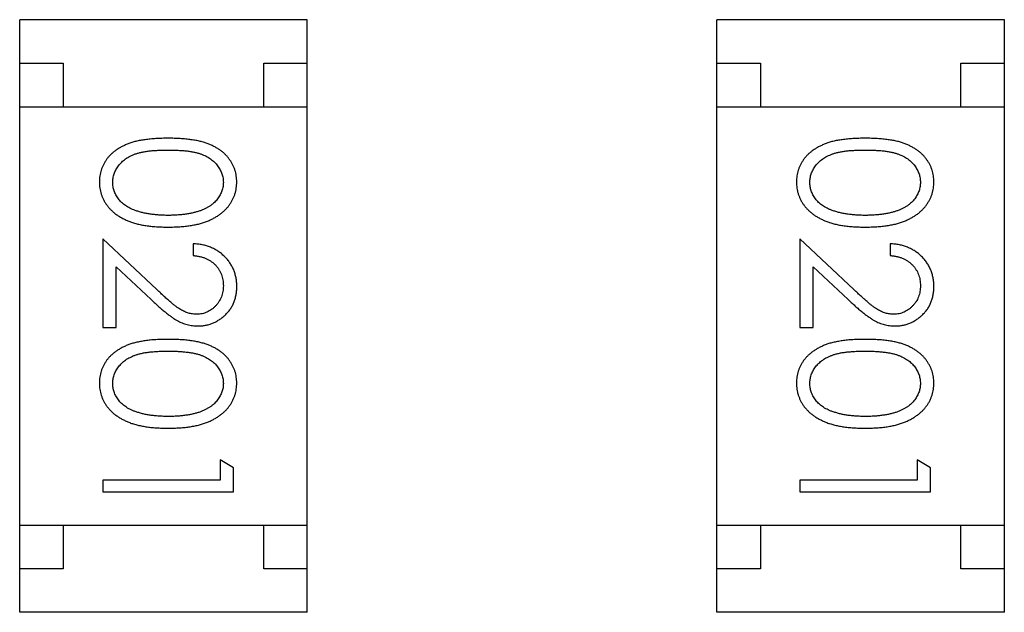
# Model space of a CAD drawing. Header units: millimetres. Extents: x 344 to 479, y 172 to 285.
# Tile 11 of 22: x 392.439 to 393.569, y 233.299 to 233.979. Entities that reach past the tile are written whole.
import ezdxf

# ---------------------------------------------------------------- set-up
doc = ezdxf.new("R2010")
doc.units = ezdxf.units.MM
doc.header["$LTSCALE"] = 30.734
doc.layers.get('0').update_dxf_attribs({"linetype": 'CONTINUOUS'})

msp = doc.modelspace()

# ---------------------------------------------------------------- linework, layer by layer
at = {"color": 7, "linetype": 'Continuous'}
for p, q in [((392.7688, 233.9793), (392.4388, 233.9793)), ((392.4388, 233.2993), (392.4388, 233.9793)), ((392.7688, 233.2993), (392.7688, 233.9793)), ((393.5688, 233.9793), (393.2388, 233.9793)), ((393.2388, 233.2993), (393.2388, 233.9793)), ((393.5688, 233.2993), (393.5688, 233.9793)), ((392.4388, 233.9293), (392.4888, 233.9293)), ((392.4888, 233.9293), (392.4888, 233.8793)), ((392.7188, 233.9293), (392.7688, 233.9293)), ((392.7188, 233.8793), (392.7188, 233.9293)), ((393.2388, 233.9293), (393.2888, 233.9293)), ((393.2888, 233.9293), (393.2888, 233.8793)), ((393.5188, 233.9293), (393.5688, 233.9293)), ((393.5188, 233.8793), (393.5188, 233.9293)), ((392.4388, 233.8793), (392.7688, 233.8793)), ((393.2388, 233.8793), (393.5688, 233.8793)), ((392.5961, 233.6697), (392.5341, 233.7279)), ((392.5341, 233.7279), (392.5341, 233.626)), ((393.3961, 233.6697), (393.334, 233.7279)), ((393.334, 233.7279), (393.334, 233.626)), ((392.6379, 233.7221), (392.6379, 233.7087)), ((393.4379, 233.7221), (393.4379, 233.7087)), ((392.5494, 233.6958), (392.5895, 233.6582)), ((392.5494, 233.626), (392.5494, 233.6958)), ((393.3494, 233.6958), (393.3895, 233.6582)), ((393.3494, 233.626), (393.3494, 233.6958)), ((392.5341, 233.626), (392.5494, 233.626)), ((393.334, 233.626), (393.3494, 233.626)), ((392.6841, 233.4652), (392.6687, 233.4741)), ((392.6687, 233.4741), (392.6687, 233.451)), ((393.484, 233.4652), (393.4687, 233.4741)), ((393.4687, 233.4741), (393.4687, 233.451)), ((392.6841, 233.4375), (392.6841, 233.4652)), ((393.484, 233.4375), (393.484, 233.4652)), ((392.6687, 233.451), (392.5341, 233.451)), ((392.5341, 233.451), (392.5341, 233.4375)), ((393.4687, 233.451), (393.334, 233.451)), ((393.334, 233.451), (393.334, 233.4375)), ((392.5341, 233.4375), (392.6841, 233.4375)), ((393.334, 233.4375), (393.484, 233.4375)), ((392.4388, 233.3993), (392.7688, 233.3993)), ((392.4888, 233.3993), (392.4888, 233.3493)), ((392.7188, 233.3493), (392.7188, 233.3993)), ((393.2388, 233.3993), (393.5688, 233.3993)), ((393.2888, 233.3993), (393.2888, 233.3493)), ((393.5188, 233.3493), (393.5188, 233.3993)), ((392.4888, 233.3493), (392.4388, 233.3493)), ((392.7688, 233.3493), (392.7188, 233.3493)), ((393.2888, 233.3493), (393.2388, 233.3493)), ((393.5688, 233.3493), (393.5188, 233.3493)), ((392.7688, 233.2993), (392.4388, 233.2993)), ((393.5688, 233.2993), (393.2388, 233.2993))]:
    msp.add_line(p, q, dxfattribs=at)
for points, knots in [([(392.609, 233.8433), (392.6066, 233.8433), (392.602, 233.8432), (392.5952, 233.8429), (392.5888, 233.8424), (392.5829, 233.8417), (392.5774, 233.8408), (392.5722, 233.8398), (392.5675, 233.8384), (392.5632, 233.8369), (392.5592, 233.8352), (392.5554, 233.8334), (392.552, 233.8314), (392.5488, 233.8292), (392.5458, 233.8269), (392.5431, 233.8244), (392.5406, 233.8217), (392.5384, 233.819), (392.5365, 233.816), (392.5348, 233.813), (392.5334, 233.8099), (392.5322, 233.8067), (392.5313, 233.8035), (392.5307, 233.8001), (392.5303, 233.7966), (392.5302, 233.7943), (392.5302, 233.7931)], [0, 0, 0, 0, 0.068113, 0.132564, 0.193427, 0.250218, 0.303569, 0.353576, 0.400235, 0.443586, 0.484619, 0.524292, 0.56238, 0.599049, 0.63494, 0.669782, 0.704009, 0.737842, 0.771098, 0.803896, 0.836415, 0.868639, 0.900715, 0.933378, 0.966213, 1, 1, 1, 1]), ([(392.6879, 233.7931), (392.6879, 233.7943), (392.6878, 233.7966), (392.6874, 233.8001), (392.6868, 233.8035), (392.6858, 233.8068), (392.6847, 233.81), (392.6832, 233.8131), (392.6815, 233.8161), (392.6795, 233.8191), (392.6773, 233.8219), (392.6749, 233.8246), (392.6722, 233.827), (392.6692, 233.8293), (392.666, 233.8315), (392.6626, 233.8335), (392.6588, 233.8353), (392.6549, 233.837), (392.6506, 233.8385), (392.6459, 233.8398), (392.6408, 233.8409), (392.6352, 233.8417), (392.6293, 233.8424), (392.6229, 233.8429), (392.6161, 233.8432), (392.6114, 233.8433), (392.609, 233.8433)], [0, 0, 0, 0, 0.033742, 0.066533, 0.099153, 0.13154, 0.164087, 0.196563, 0.229707, 0.263315, 0.297504, 0.331686, 0.366482, 0.4021, 0.438958, 0.476748, 0.515985, 0.556589, 0.599519, 0.645765, 0.695487, 0.748721, 0.805687, 0.866754, 0.931405, 1, 1, 1, 1]), ([(393.409, 233.8433), (393.4066, 233.8433), (393.402, 233.8432), (393.3952, 233.8429), (393.3888, 233.8424), (393.3829, 233.8417), (393.3774, 233.8408), (393.3722, 233.8398), (393.3675, 233.8384), (393.3632, 233.8369), (393.3592, 233.8352), (393.3554, 233.8334), (393.352, 233.8314), (393.3488, 233.8292), (393.3458, 233.8269), (393.3431, 233.8244), (393.3406, 233.8217), (393.3384, 233.819), (393.3365, 233.816), (393.3348, 233.813), (393.3334, 233.8099), (393.3322, 233.8067), (393.3313, 233.8035), (393.3307, 233.8001), (393.3303, 233.7966), (393.3302, 233.7943), (393.3302, 233.7931)], [0, 0, 0, 0, 0.068113, 0.132564, 0.193427, 0.250218, 0.303569, 0.353576, 0.400235, 0.443586, 0.484619, 0.524292, 0.56238, 0.599049, 0.63494, 0.669782, 0.704009, 0.737842, 0.771098, 0.803896, 0.836415, 0.868639, 0.900715, 0.933378, 0.966213, 1, 1, 1, 1]), ([(393.4879, 233.7931), (393.4879, 233.7943), (393.4878, 233.7966), (393.4874, 233.8001), (393.4868, 233.8035), (393.4858, 233.8068), (393.4847, 233.81), (393.4832, 233.8131), (393.4815, 233.8161), (393.4795, 233.8191), (393.4773, 233.8219), (393.4749, 233.8246), (393.4721, 233.827), (393.4692, 233.8293), (393.466, 233.8315), (393.4625, 233.8335), (393.4588, 233.8353), (393.4549, 233.837), (393.4506, 233.8385), (393.4459, 233.8398), (393.4408, 233.8409), (393.4352, 233.8417), (393.4292, 233.8424), (393.4229, 233.8429), (393.4161, 233.8432), (393.4114, 233.8433), (393.409, 233.8433)], [0, 0, 0, 0, 0.033742, 0.066533, 0.099153, 0.13154, 0.164087, 0.196563, 0.229707, 0.263315, 0.297504, 0.331686, 0.366482, 0.4021, 0.438958, 0.476748, 0.515985, 0.556589, 0.599519, 0.645765, 0.695487, 0.748721, 0.805687, 0.866754, 0.931405, 1, 1, 1, 1]), ([(392.5456, 233.7927), (392.5457, 233.7943), (392.5458, 233.7976), (392.5471, 233.8025), (392.5492, 233.8073), (392.5516, 233.811), (392.5539, 233.8139), (392.5558, 233.8159), (392.558, 233.8178), (392.5603, 233.8196), (392.5628, 233.8212), (392.5655, 233.8227), (392.5684, 233.824), (392.5715, 233.8253), (392.5749, 233.8264), (392.5787, 233.8273), (392.5828, 233.8281), (392.5873, 233.8287), (392.5922, 233.8292), (392.5975, 233.8295), (392.6032, 233.8298), (392.6071, 233.8298), (392.6091, 233.8298)], [0, 0, 0, 0, 0.060034, 0.120278, 0.182348, 0.247919, 0.281641, 0.315701, 0.350322, 0.385703, 0.421819, 0.459196, 0.497866, 0.538301, 0.58121, 0.628183, 0.679403, 0.734699, 0.794074, 0.858416, 0.927049, 1, 1, 1, 1]), ([(392.6091, 233.8298), (392.6111, 233.8298), (392.615, 233.8298), (392.6206, 233.8295), (392.6259, 233.8292), (392.6308, 233.8287), (392.6353, 233.8281), (392.6395, 233.8273), (392.6432, 233.8264), (392.6467, 233.8253), (392.6498, 233.824), (392.6527, 233.8227), (392.6554, 233.8212), (392.6579, 233.8195), (392.6602, 233.8178), (392.6623, 233.8159), (392.6643, 233.8139), (392.6665, 233.811), (392.6689, 233.8073), (392.671, 233.8026), (392.6723, 233.7977), (392.6724, 233.7943), (392.6725, 233.7927)], [0, 0, 0, 0, 0.073302, 0.142286, 0.206253, 0.266017, 0.321612, 0.372532, 0.419497, 0.462398, 0.502825, 0.541489, 0.579034, 0.615143, 0.650298, 0.684912, 0.718701, 0.752189, 0.817245, 0.879117, 0.939613, 1, 1, 1, 1]), ([(393.3456, 233.7927), (393.3457, 233.7943), (393.3458, 233.7976), (393.3471, 233.8025), (393.3492, 233.8073), (393.3516, 233.811), (393.3539, 233.8139), (393.3558, 233.8159), (393.358, 233.8178), (393.3603, 233.8196), (393.3628, 233.8212), (393.3655, 233.8227), (393.3684, 233.824), (393.3715, 233.8253), (393.3749, 233.8264), (393.3787, 233.8273), (393.3828, 233.8281), (393.3873, 233.8287), (393.3922, 233.8292), (393.3975, 233.8295), (393.4032, 233.8298), (393.407, 233.8298), (393.409, 233.8298)], [0, 0, 0, 0, 0.060034, 0.120278, 0.182348, 0.247919, 0.281641, 0.315701, 0.350322, 0.385703, 0.421819, 0.459196, 0.497866, 0.538301, 0.58121, 0.628183, 0.679403, 0.734699, 0.794074, 0.858416, 0.927049, 1, 1, 1, 1]), ([(393.409, 233.8298), (393.4111, 233.8298), (393.415, 233.8298), (393.4206, 233.8295), (393.4259, 233.8292), (393.4308, 233.8287), (393.4353, 233.8281), (393.4395, 233.8273), (393.4432, 233.8264), (393.4466, 233.8253), (393.4498, 233.824), (393.4527, 233.8227), (393.4554, 233.8212), (393.4579, 233.8195), (393.4602, 233.8178), (393.4623, 233.8159), (393.4643, 233.8139), (393.4665, 233.811), (393.4689, 233.8073), (393.471, 233.8026), (393.4722, 233.7977), (393.4724, 233.7943), (393.4725, 233.7927)], [0, 0, 0, 0, 0.073302, 0.142286, 0.206253, 0.266017, 0.321612, 0.372532, 0.419497, 0.462398, 0.502825, 0.541489, 0.579034, 0.615143, 0.650298, 0.684912, 0.718701, 0.752189, 0.817245, 0.879117, 0.939613, 1, 1, 1, 1]), ([(392.5302, 233.7931), (392.5302, 233.7919), (392.5303, 233.7896), (392.5307, 233.7861), (392.5314, 233.7826), (392.5323, 233.7793), (392.5335, 233.776), (392.5349, 233.7728), (392.5367, 233.7697), (392.5387, 233.7667), (392.5409, 233.7638), (392.5435, 233.7611), (392.5462, 233.7585), (392.5493, 233.7561), (392.5526, 233.7538), (392.5562, 233.7518), (392.56, 233.7498), (392.564, 233.7481), (392.5684, 233.7464), (392.5732, 233.7451), (392.5783, 233.7439), (392.5837, 233.743), (392.5895, 233.7423), (392.5957, 233.7417), (392.6022, 233.7414), (392.6067, 233.7414), (392.609, 233.7414)], [0, 0, 0, 0, 0.033824, 0.067298, 0.10028, 0.133019, 0.165736, 0.198792, 0.232372, 0.266409, 0.301016, 0.336196, 0.371972, 0.408574, 0.446394, 0.485225, 0.525372, 0.567224, 0.611081, 0.65775, 0.70702, 0.759235, 0.814484, 0.873227, 0.934937, 1, 1, 1, 1]), ([(392.5713, 233.7605), (392.5703, 233.7609), (392.5683, 233.7616), (392.5653, 233.763), (392.5626, 233.7644), (392.5601, 233.766), (392.5578, 233.7678), (392.5556, 233.7696), (392.5537, 233.7717), (392.5515, 233.7745), (392.5491, 233.7781), (392.5471, 233.7829), (392.5458, 233.7877), (392.5457, 233.791), (392.5456, 233.7927)], [0, 0, 0, 0, 0.075949, 0.148549, 0.218996, 0.286119, 0.351826, 0.416074, 0.478265, 0.540325, 0.660405, 0.774606, 0.887187, 1, 1, 1, 1]), ([(392.609, 233.7414), (392.6113, 233.7414), (392.6158, 233.7414), (392.6224, 233.7417), (392.6286, 233.7423), (392.6344, 233.743), (392.6399, 233.744), (392.645, 233.7451), (392.6498, 233.7466), (392.6542, 233.7481), (392.6583, 233.75), (392.6621, 233.7519), (392.6657, 233.754), (392.669, 233.7562), (392.672, 233.7586), (392.6748, 233.7612), (392.6773, 233.7639), (392.6795, 233.7668), (392.6815, 233.7698), (392.6832, 233.7729), (392.6847, 233.776), (392.6858, 233.7793), (392.6868, 233.7826), (392.6874, 233.7861), (392.6878, 233.7896), (392.6879, 233.7919), (392.6879, 233.7931)], [0, 0, 0, 0, 0.065278, 0.127205, 0.186168, 0.241675, 0.294115, 0.343609, 0.390387, 0.434463, 0.476646, 0.517002, 0.555936, 0.593716, 0.630057, 0.665601, 0.700745, 0.734917, 0.768681, 0.802087, 0.834849, 0.867433, 0.900138, 0.932806, 0.966212, 1, 1, 1, 1]), ([(392.6725, 233.7927), (392.6724, 233.791), (392.6723, 233.7878), (392.671, 233.7829), (392.6689, 233.7782), (392.6665, 233.7745), (392.6642, 233.7716), (392.6622, 233.7696), (392.66, 233.7676), (392.6575, 233.7658), (392.6548, 233.7641), (392.6519, 233.7626), (392.6487, 233.7611), (392.6453, 233.7598), (392.6416, 233.7587), (392.6377, 233.7576), (392.6335, 233.7568), (392.6291, 233.756), (392.6245, 233.7555), (392.6195, 233.7551), (392.6144, 233.7549), (392.6109, 233.7548), (392.6091, 233.7548)], [0, 0, 0, 0, 0.059689, 0.119507, 0.181075, 0.246162, 0.279894, 0.314468, 0.350403, 0.387474, 0.426147, 0.466624, 0.508745, 0.553328, 0.600058, 0.649177, 0.700552, 0.754894, 0.811825, 0.871514, 0.934319, 1, 1, 1, 1]), ([(393.3302, 233.7931), (393.3302, 233.7919), (393.3302, 233.7896), (393.3307, 233.7861), (393.3313, 233.7826), (393.3323, 233.7793), (393.3335, 233.776), (393.3349, 233.7728), (393.3367, 233.7697), (393.3387, 233.7667), (393.3409, 233.7638), (393.3435, 233.7611), (393.3462, 233.7585), (393.3493, 233.7561), (393.3526, 233.7538), (393.3562, 233.7518), (393.36, 233.7498), (393.364, 233.7481), (393.3684, 233.7464), (393.3732, 233.7451), (393.3782, 233.7439), (393.3837, 233.743), (393.3895, 233.7423), (393.3957, 233.7417), (393.4022, 233.7414), (393.4067, 233.7414), (393.409, 233.7414)], [0, 0, 0, 0, 0.033824, 0.067298, 0.10028, 0.133019, 0.165736, 0.198792, 0.232372, 0.266409, 0.301016, 0.336196, 0.371972, 0.408574, 0.446394, 0.485225, 0.525372, 0.567224, 0.611081, 0.65775, 0.70702, 0.759235, 0.814484, 0.873227, 0.934937, 1, 1, 1, 1]), ([(393.3713, 233.7605), (393.3703, 233.7609), (393.3682, 233.7616), (393.3653, 233.763), (393.3626, 233.7644), (393.3601, 233.766), (393.3577, 233.7678), (393.3556, 233.7696), (393.3537, 233.7717), (393.3515, 233.7745), (393.3491, 233.7781), (393.3471, 233.7829), (393.3458, 233.7877), (393.3456, 233.791), (393.3456, 233.7927)], [0, 0, 0, 0, 0.075949, 0.148549, 0.218996, 0.286119, 0.351826, 0.416074, 0.478265, 0.540325, 0.660405, 0.774606, 0.887187, 1, 1, 1, 1]), ([(393.409, 233.7414), (393.4113, 233.7414), (393.4158, 233.7414), (393.4223, 233.7417), (393.4285, 233.7423), (393.4344, 233.743), (393.4399, 233.744), (393.445, 233.7451), (393.4497, 233.7466), (393.4542, 233.7481), (393.4582, 233.75), (393.4621, 233.7519), (393.4656, 233.754), (393.469, 233.7562), (393.472, 233.7586), (393.4748, 233.7612), (393.4773, 233.7639), (393.4795, 233.7668), (393.4815, 233.7698), (393.4832, 233.7729), (393.4847, 233.776), (393.4858, 233.7793), (393.4868, 233.7826), (393.4874, 233.7861), (393.4878, 233.7896), (393.4879, 233.7919), (393.4879, 233.7931)], [0, 0, 0, 0, 0.065278, 0.127205, 0.186168, 0.241675, 0.294115, 0.343609, 0.390387, 0.434463, 0.476646, 0.517002, 0.555936, 0.593716, 0.630057, 0.665601, 0.700745, 0.734917, 0.768681, 0.802087, 0.834849, 0.867433, 0.900138, 0.932806, 0.966212, 1, 1, 1, 1]), ([(393.4725, 233.7927), (393.4724, 233.791), (393.4722, 233.7878), (393.471, 233.7829), (393.4689, 233.7782), (393.4665, 233.7745), (393.4642, 233.7716), (393.4622, 233.7696), (393.46, 233.7676), (393.4575, 233.7658), (393.4548, 233.7641), (393.4519, 233.7626), (393.4487, 233.7611), (393.4453, 233.7598), (393.4416, 233.7587), (393.4377, 233.7576), (393.4335, 233.7568), (393.4291, 233.756), (393.4244, 233.7555), (393.4195, 233.7551), (393.4144, 233.7549), (393.4108, 233.7548), (393.409, 233.7548)], [0, 0, 0, 0, 0.059689, 0.119507, 0.181075, 0.246162, 0.279894, 0.314468, 0.350403, 0.387474, 0.426147, 0.466624, 0.508745, 0.553328, 0.600058, 0.649177, 0.700552, 0.754894, 0.811825, 0.871514, 0.934319, 1, 1, 1, 1]), ([(392.6091, 233.7548), (392.6073, 233.7548), (392.6037, 233.7549), (392.5985, 233.7551), (392.5935, 233.7556), (392.5886, 233.7562), (392.584, 233.757), (392.5796, 233.7579), (392.5754, 233.7591), (392.5727, 233.76), (392.5713, 233.7605)], [0, 0, 0, 0, 0.141157, 0.277773, 0.409244, 0.535676, 0.657497, 0.775458, 0.889412, 1, 1, 1, 1]), ([(393.409, 233.7548), (393.4072, 233.7548), (393.4037, 233.7549), (393.3985, 233.7551), (393.3934, 233.7556), (393.3886, 233.7562), (393.384, 233.757), (393.3796, 233.7579), (393.3754, 233.7591), (393.3727, 233.76), (393.3713, 233.7605)], [0, 0, 0, 0, 0.141157, 0.277773, 0.409244, 0.535676, 0.657497, 0.775458, 0.889412, 1, 1, 1, 1]), ([(392.6879, 233.6732), (392.6879, 233.6749), (392.6878, 233.6782), (392.6871, 233.683), (392.686, 233.6876), (392.6845, 233.6921), (392.6825, 233.6963), (392.68, 233.7003), (392.6772, 233.7041), (392.6739, 233.7077), (392.6703, 233.7109), (392.6664, 233.7138), (392.6622, 233.7162), (392.6578, 233.7183), (392.6532, 233.7199), (392.6483, 233.7211), (392.6432, 233.7219), (392.6397, 233.722), (392.6379, 233.7221)], [0, 0, 0, 0, 0.06445, 0.126725, 0.187421, 0.247417, 0.306749, 0.366595, 0.427749, 0.490235, 0.553031, 0.614805, 0.676505, 0.738096, 0.801021, 0.864897, 0.931209, 1, 1, 1, 1]), ([(393.4879, 233.6732), (393.4879, 233.6749), (393.4878, 233.6782), (393.4871, 233.683), (393.486, 233.6876), (393.4845, 233.6921), (393.4824, 233.6963), (393.48, 233.7003), (393.4772, 233.7041), (393.4739, 233.7077), (393.4703, 233.7109), (393.4664, 233.7138), (393.4622, 233.7162), (393.4578, 233.7183), (393.4532, 233.7199), (393.4483, 233.7211), (393.4432, 233.7219), (393.4397, 233.722), (393.4379, 233.7221)], [0, 0, 0, 0, 0.06445, 0.126725, 0.187421, 0.247417, 0.306749, 0.366595, 0.427749, 0.490235, 0.553031, 0.614805, 0.676505, 0.738096, 0.801021, 0.864897, 0.931209, 1, 1, 1, 1]), ([(392.6379, 233.7087), (392.6392, 233.7085), (392.6418, 233.7083), (392.6456, 233.7075), (392.6492, 233.7066), (392.6525, 233.7054), (392.6556, 233.7039), (392.6584, 233.7021), (392.6611, 233.7001), (392.6634, 233.6979), (392.6656, 233.6954), (392.6674, 233.6928), (392.669, 233.69), (392.6703, 233.6871), (392.6713, 233.684), (392.672, 233.6808), (392.6724, 233.6774), (392.6725, 233.6751), (392.6725, 233.6739)], [0, 0, 0, 0, 0.073648, 0.143686, 0.210962, 0.275557, 0.338064, 0.399311, 0.4594, 0.51934, 0.579024, 0.637809, 0.695959, 0.754122, 0.813113, 0.873453, 0.935561, 1, 1, 1, 1]), ([(393.4379, 233.7087), (393.4392, 233.7085), (393.4418, 233.7083), (393.4456, 233.7075), (393.4492, 233.7066), (393.4525, 233.7054), (393.4556, 233.7039), (393.4584, 233.7021), (393.4611, 233.7001), (393.4634, 233.6979), (393.4656, 233.6954), (393.4674, 233.6928), (393.469, 233.69), (393.4703, 233.6871), (393.4713, 233.684), (393.472, 233.6808), (393.4724, 233.6774), (393.4725, 233.6751), (393.4725, 233.6739)], [0, 0, 0, 0, 0.073648, 0.143686, 0.210962, 0.275557, 0.338064, 0.399311, 0.4594, 0.51934, 0.579024, 0.637809, 0.695959, 0.754122, 0.813113, 0.873453, 0.935561, 1, 1, 1, 1]), ([(392.6725, 233.6739), (392.6725, 233.6728), (392.6724, 233.6706), (392.672, 233.6673), (392.6713, 233.6642), (392.6703, 233.6613), (392.669, 233.6584), (392.6675, 233.6557), (392.6657, 233.6532), (392.6636, 233.6508), (392.6613, 233.6486), (392.6589, 233.6467), (392.6563, 233.645), (392.6537, 233.6437), (392.651, 233.6426), (392.6481, 233.6419), (392.6451, 233.6414), (392.6431, 233.6414), (392.6421, 233.6414)], [0, 0, 0, 0, 0.068027, 0.133505, 0.19695, 0.26027, 0.322741, 0.384982, 0.448465, 0.513424, 0.578224, 0.640011, 0.700094, 0.760067, 0.819012, 0.877878, 0.938035, 1, 1, 1, 1]), ([(392.6433, 233.6279), (392.6448, 233.6279), (392.6477, 233.628), (392.652, 233.6286), (392.6562, 233.6296), (392.6602, 233.6309), (392.664, 233.6328), (392.6677, 233.6349), (392.6713, 233.6375), (392.6747, 233.6404), (392.6778, 233.6436), (392.6805, 233.6471), (392.6828, 233.6509), (392.6847, 233.6549), (392.6861, 233.6591), (392.6871, 233.6636), (392.6878, 233.6683), (392.6879, 233.6716), (392.6879, 233.6732)], [0, 0, 0, 0, 0.06271, 0.123347, 0.183401, 0.242828, 0.302097, 0.36242, 0.423725, 0.487032, 0.550491, 0.612709, 0.674265, 0.73617, 0.799211, 0.863483, 0.930525, 1, 1, 1, 1]), ([(393.4725, 233.6739), (393.4725, 233.6728), (393.4724, 233.6706), (393.472, 233.6673), (393.4713, 233.6642), (393.4703, 233.6613), (393.469, 233.6584), (393.4675, 233.6557), (393.4656, 233.6532), (393.4636, 233.6508), (393.4613, 233.6486), (393.4588, 233.6467), (393.4563, 233.645), (393.4537, 233.6437), (393.4509, 233.6426), (393.4481, 233.6419), (393.4451, 233.6414), (393.4431, 233.6414), (393.4421, 233.6414)], [0, 0, 0, 0, 0.068027, 0.133505, 0.19695, 0.26027, 0.322741, 0.384982, 0.448465, 0.513424, 0.578224, 0.640011, 0.700094, 0.760067, 0.819012, 0.877878, 0.938035, 1, 1, 1, 1]), ([(393.4433, 233.6279), (393.4448, 233.6279), (393.4477, 233.628), (393.452, 233.6286), (393.4562, 233.6296), (393.4602, 233.6309), (393.464, 233.6328), (393.4677, 233.6349), (393.4713, 233.6375), (393.4746, 233.6404), (393.4778, 233.6436), (393.4805, 233.6471), (393.4828, 233.6509), (393.4847, 233.6549), (393.4861, 233.6591), (393.4871, 233.6636), (393.4878, 233.6683), (393.4879, 233.6716), (393.4879, 233.6732)], [0, 0, 0, 0, 0.06271, 0.123347, 0.183401, 0.242828, 0.302097, 0.36242, 0.423725, 0.487032, 0.550491, 0.612709, 0.674265, 0.73617, 0.799211, 0.863483, 0.930525, 1, 1, 1, 1]), ([(392.6421, 233.6414), (392.6405, 233.6414), (392.6372, 233.6415), (392.6325, 233.6426), (392.6278, 233.6443), (392.624, 233.6463), (392.6209, 233.6483), (392.6182, 233.6502), (392.6153, 233.6525), (392.612, 233.6552), (392.6084, 233.6583), (392.6046, 233.6617), (392.6005, 233.6656), (392.5976, 233.6683), (392.5961, 233.6697)], [0, 0, 0, 0, 0.088014, 0.174976, 0.2638, 0.355443, 0.406413, 0.465519, 0.533076, 0.609353, 0.693899, 0.787171, 0.889197, 1, 1, 1, 1]), ([(393.4421, 233.6414), (393.4405, 233.6414), (393.4372, 233.6415), (393.4324, 233.6426), (393.4278, 233.6443), (393.424, 233.6463), (393.4209, 233.6483), (393.4182, 233.6502), (393.4153, 233.6525), (393.412, 233.6552), (393.4084, 233.6583), (393.4046, 233.6617), (393.4004, 233.6656), (393.3976, 233.6683), (393.3961, 233.6697)], [0, 0, 0, 0, 0.088014, 0.174976, 0.2638, 0.355443, 0.406413, 0.465519, 0.533076, 0.609353, 0.693899, 0.787171, 0.889197, 1, 1, 1, 1]), ([(392.5895, 233.6582), (392.591, 233.6568), (392.594, 233.654), (392.5984, 233.6501), (392.6025, 233.6465), (392.6064, 233.6433), (392.61, 233.6405), (392.6134, 233.638), (392.6165, 233.6359), (392.6203, 233.6336), (392.6251, 233.6313), (392.631, 233.6293), (392.6371, 233.6281), (392.6412, 233.628), (392.6433, 233.6279)], [0, 0, 0, 0, 0.09953, 0.192079, 0.277712, 0.357454, 0.429648, 0.495771, 0.555538, 0.608657, 0.707578, 0.804328, 0.901298, 1, 1, 1, 1]), ([(393.3895, 233.6582), (393.391, 233.6568), (393.394, 233.654), (393.3983, 233.6501), (393.4025, 233.6465), (393.4064, 233.6433), (393.41, 233.6405), (393.4134, 233.638), (393.4165, 233.6359), (393.4203, 233.6336), (393.4251, 233.6313), (393.431, 233.6293), (393.4371, 233.6281), (393.4412, 233.628), (393.4433, 233.6279)], [0, 0, 0, 0, 0.09953, 0.192079, 0.277712, 0.357454, 0.429648, 0.495771, 0.555538, 0.608657, 0.707578, 0.804328, 0.901298, 1, 1, 1, 1]), ([(392.609, 233.6125), (392.6066, 233.6125), (392.602, 233.6125), (392.5952, 233.6122), (392.5888, 233.6117), (392.5829, 233.6109), (392.5774, 233.61), (392.5722, 233.609), (392.5675, 233.6077), (392.5632, 233.6062), (392.5592, 233.6045), (392.5554, 233.6026), (392.552, 233.6006), (392.5488, 233.5984), (392.5458, 233.5961), (392.5431, 233.5936), (392.5406, 233.591), (392.5384, 233.5882), (392.5365, 233.5853), (392.5348, 233.5823), (392.5334, 233.5792), (392.5322, 233.576), (392.5313, 233.5727), (392.5307, 233.5693), (392.5303, 233.5659), (392.5302, 233.5635), (392.5302, 233.5624)], [0, 0, 0, 0, 0.068113, 0.132564, 0.193427, 0.250218, 0.303569, 0.353576, 0.400235, 0.443586, 0.484619, 0.524292, 0.56238, 0.599049, 0.63494, 0.669782, 0.704009, 0.737842, 0.771098, 0.803896, 0.836415, 0.868639, 0.900715, 0.933378, 0.966213, 1, 1, 1, 1]), ([(392.6879, 233.5624), (392.6879, 233.5635), (392.6878, 233.5659), (392.6874, 233.5693), (392.6868, 233.5727), (392.6858, 233.576), (392.6847, 233.5792), (392.6832, 233.5823), (392.6815, 233.5854), (392.6795, 233.5883), (392.6773, 233.5911), (392.6749, 233.5938), (392.6722, 233.5962), (392.6692, 233.5986), (392.666, 233.6007), (392.6626, 233.6028), (392.6588, 233.6046), (392.6549, 233.6063), (392.6506, 233.6077), (392.6459, 233.609), (392.6408, 233.6101), (392.6352, 233.611), (392.6293, 233.6117), (392.6229, 233.6122), (392.6161, 233.6125), (392.6114, 233.6125), (392.609, 233.6125)], [0, 0, 0, 0, 0.033742, 0.066533, 0.099153, 0.13154, 0.164087, 0.196563, 0.229707, 0.263315, 0.297504, 0.331686, 0.366482, 0.4021, 0.438958, 0.476748, 0.515985, 0.556589, 0.599519, 0.645765, 0.695487, 0.748721, 0.805687, 0.866754, 0.931405, 1, 1, 1, 1]), ([(393.409, 233.6125), (393.4066, 233.6125), (393.402, 233.6125), (393.3952, 233.6122), (393.3888, 233.6117), (393.3829, 233.6109), (393.3774, 233.61), (393.3722, 233.609), (393.3675, 233.6077), (393.3632, 233.6062), (393.3592, 233.6045), (393.3554, 233.6026), (393.352, 233.6006), (393.3488, 233.5984), (393.3458, 233.5961), (393.3431, 233.5936), (393.3406, 233.591), (393.3384, 233.5882), (393.3365, 233.5853), (393.3348, 233.5823), (393.3334, 233.5792), (393.3322, 233.576), (393.3313, 233.5727), (393.3307, 233.5693), (393.3303, 233.5659), (393.3302, 233.5635), (393.3302, 233.5624)], [0, 0, 0, 0, 0.068113, 0.132564, 0.193427, 0.250218, 0.303569, 0.353576, 0.400235, 0.443586, 0.484619, 0.524292, 0.56238, 0.599049, 0.63494, 0.669782, 0.704009, 0.737842, 0.771098, 0.803896, 0.836415, 0.868639, 0.900715, 0.933378, 0.966213, 1, 1, 1, 1]), ([(393.4879, 233.5624), (393.4879, 233.5635), (393.4878, 233.5659), (393.4874, 233.5693), (393.4868, 233.5727), (393.4858, 233.576), (393.4847, 233.5792), (393.4832, 233.5823), (393.4815, 233.5854), (393.4795, 233.5883), (393.4773, 233.5911), (393.4749, 233.5938), (393.4721, 233.5962), (393.4692, 233.5986), (393.466, 233.6007), (393.4625, 233.6028), (393.4588, 233.6046), (393.4549, 233.6063), (393.4506, 233.6077), (393.4459, 233.609), (393.4408, 233.6101), (393.4352, 233.611), (393.4292, 233.6117), (393.4229, 233.6122), (393.4161, 233.6125), (393.4114, 233.6125), (393.409, 233.6125)], [0, 0, 0, 0, 0.033742, 0.066533, 0.099153, 0.13154, 0.164087, 0.196563, 0.229707, 0.263315, 0.297504, 0.331686, 0.366482, 0.4021, 0.438958, 0.476748, 0.515985, 0.556589, 0.599519, 0.645765, 0.695487, 0.748721, 0.805687, 0.866754, 0.931405, 1, 1, 1, 1]), ([(392.5456, 233.5619), (392.5457, 233.5636), (392.5458, 233.5669), (392.5471, 233.5717), (392.5492, 233.5765), (392.5516, 233.5802), (392.5539, 233.5831), (392.5558, 233.5852), (392.558, 233.587), (392.5603, 233.5888), (392.5628, 233.5905), (392.5655, 233.5919), (392.5684, 233.5933), (392.5715, 233.5945), (392.5749, 233.5956), (392.5787, 233.5965), (392.5828, 233.5973), (392.5873, 233.598), (392.5922, 233.5984), (392.5975, 233.5988), (392.6032, 233.599), (392.6071, 233.599), (392.6091, 233.5991)], [0, 0, 0, 0, 0.060034, 0.120278, 0.182348, 0.247919, 0.281641, 0.315701, 0.350322, 0.385703, 0.421819, 0.459196, 0.497866, 0.538301, 0.58121, 0.628183, 0.679403, 0.734699, 0.794074, 0.858416, 0.927049, 1, 1, 1, 1]), ([(392.6091, 233.5991), (392.6111, 233.599), (392.615, 233.599), (392.6206, 233.5988), (392.6259, 233.5984), (392.6308, 233.5979), (392.6353, 233.5973), (392.6395, 233.5965), (392.6432, 233.5956), (392.6467, 233.5945), (392.6498, 233.5932), (392.6527, 233.5919), (392.6554, 233.5904), (392.6579, 233.5888), (392.6602, 233.587), (392.6623, 233.5851), (392.6643, 233.5831), (392.6665, 233.5802), (392.6689, 233.5765), (392.671, 233.5718), (392.6723, 233.5669), (392.6724, 233.5636), (392.6725, 233.5619)], [0, 0, 0, 0, 0.073302, 0.142286, 0.206253, 0.266017, 0.321612, 0.372532, 0.419497, 0.462398, 0.502825, 0.541489, 0.579034, 0.615143, 0.650298, 0.684912, 0.718701, 0.752189, 0.817245, 0.879117, 0.939613, 1, 1, 1, 1]), ([(393.3456, 233.5619), (393.3457, 233.5636), (393.3458, 233.5669), (393.3471, 233.5717), (393.3492, 233.5765), (393.3516, 233.5802), (393.3539, 233.5831), (393.3558, 233.5852), (393.358, 233.587), (393.3603, 233.5888), (393.3628, 233.5905), (393.3655, 233.5919), (393.3684, 233.5933), (393.3715, 233.5945), (393.3749, 233.5956), (393.3787, 233.5965), (393.3828, 233.5973), (393.3873, 233.598), (393.3922, 233.5984), (393.3975, 233.5988), (393.4032, 233.599), (393.407, 233.599), (393.409, 233.5991)], [0, 0, 0, 0, 0.060034, 0.120278, 0.182348, 0.247919, 0.281641, 0.315701, 0.350322, 0.385703, 0.421819, 0.459196, 0.497866, 0.538301, 0.58121, 0.628183, 0.679403, 0.734699, 0.794074, 0.858416, 0.927049, 1, 1, 1, 1]), ([(393.409, 233.5991), (393.4111, 233.599), (393.415, 233.599), (393.4206, 233.5988), (393.4259, 233.5984), (393.4308, 233.5979), (393.4353, 233.5973), (393.4395, 233.5965), (393.4432, 233.5956), (393.4466, 233.5945), (393.4498, 233.5932), (393.4527, 233.5919), (393.4554, 233.5904), (393.4579, 233.5888), (393.4602, 233.587), (393.4623, 233.5851), (393.4643, 233.5831), (393.4665, 233.5802), (393.4689, 233.5765), (393.471, 233.5718), (393.4722, 233.5669), (393.4724, 233.5636), (393.4725, 233.5619)], [0, 0, 0, 0, 0.073302, 0.142286, 0.206253, 0.266017, 0.321612, 0.372532, 0.419497, 0.462398, 0.502825, 0.541489, 0.579034, 0.615143, 0.650298, 0.684912, 0.718701, 0.752189, 0.817245, 0.879117, 0.939613, 1, 1, 1, 1]), ([(392.5302, 233.5624), (392.5302, 233.5612), (392.5303, 233.5588), (392.5307, 233.5553), (392.5314, 233.5518), (392.5323, 233.5485), (392.5335, 233.5452), (392.5349, 233.542), (392.5367, 233.539), (392.5387, 233.5359), (392.5409, 233.533), (392.5435, 233.5303), (392.5462, 233.5277), (392.5493, 233.5253), (392.5526, 233.5231), (392.5562, 233.521), (392.56, 233.5191), (392.564, 233.5173), (392.5684, 233.5157), (392.5732, 233.5144), (392.5783, 233.5132), (392.5837, 233.5122), (392.5895, 233.5115), (392.5957, 233.511), (392.6022, 233.5107), (392.6067, 233.5106), (392.609, 233.5106)], [0, 0, 0, 0, 0.033824, 0.067298, 0.10028, 0.133019, 0.165736, 0.198792, 0.232372, 0.266409, 0.301016, 0.336196, 0.371972, 0.408574, 0.446394, 0.485225, 0.525372, 0.567224, 0.611081, 0.65775, 0.70702, 0.759235, 0.814484, 0.873227, 0.934937, 1, 1, 1, 1]), ([(392.5713, 233.5297), (392.5703, 233.5301), (392.5683, 233.5309), (392.5653, 233.5322), (392.5626, 233.5337), (392.5601, 233.5353), (392.5578, 233.537), (392.5556, 233.5389), (392.5537, 233.5409), (392.5515, 233.5437), (392.5491, 233.5474), (392.5471, 233.5521), (392.5458, 233.5569), (392.5457, 233.5603), (392.5456, 233.5619)], [0, 0, 0, 0, 0.075949, 0.148549, 0.218996, 0.286119, 0.351826, 0.416074, 0.478265, 0.540325, 0.660405, 0.774606, 0.887187, 1, 1, 1, 1]), ([(392.609, 233.5106), (392.6113, 233.5106), (392.6158, 233.5107), (392.6224, 233.511), (392.6286, 233.5115), (392.6344, 233.5122), (392.6399, 233.5132), (392.645, 233.5144), (392.6498, 233.5158), (392.6542, 233.5174), (392.6583, 233.5192), (392.6621, 233.5211), (392.6657, 233.5232), (392.669, 233.5255), (392.672, 233.5279), (392.6748, 233.5304), (392.6773, 233.5332), (392.6795, 233.536), (392.6815, 233.539), (392.6832, 233.5421), (392.6847, 233.5453), (392.6858, 233.5485), (392.6868, 233.5519), (392.6874, 233.5553), (392.6878, 233.5588), (392.6879, 233.5612), (392.6879, 233.5624)], [0, 0, 0, 0, 0.065278, 0.127205, 0.186168, 0.241675, 0.294115, 0.343609, 0.390387, 0.434463, 0.476646, 0.517002, 0.555936, 0.593716, 0.630057, 0.665601, 0.700745, 0.734917, 0.768681, 0.802087, 0.834849, 0.867433, 0.900138, 0.932806, 0.966212, 1, 1, 1, 1]), ([(392.6725, 233.5619), (392.6724, 233.5603), (392.6723, 233.557), (392.671, 233.5521), (392.6689, 233.5475), (392.6665, 233.5437), (392.6642, 233.5409), (392.6622, 233.5388), (392.66, 233.5369), (392.6575, 233.5351), (392.6548, 233.5334), (392.6519, 233.5318), (392.6487, 233.5304), (392.6453, 233.529), (392.6416, 233.5279), (392.6377, 233.5268), (392.6335, 233.526), (392.6291, 233.5253), (392.6245, 233.5248), (392.6195, 233.5243), (392.6144, 233.5241), (392.6109, 233.5241), (392.6091, 233.5241)], [0, 0, 0, 0, 0.059689, 0.119507, 0.181075, 0.246162, 0.279894, 0.314468, 0.350403, 0.387474, 0.426147, 0.466624, 0.508745, 0.553328, 0.600058, 0.649177, 0.700552, 0.754894, 0.811825, 0.871514, 0.934319, 1, 1, 1, 1]), ([(393.3302, 233.5624), (393.3302, 233.5612), (393.3302, 233.5588), (393.3307, 233.5553), (393.3313, 233.5518), (393.3323, 233.5485), (393.3335, 233.5452), (393.3349, 233.542), (393.3367, 233.539), (393.3387, 233.5359), (393.3409, 233.533), (393.3435, 233.5303), (393.3462, 233.5277), (393.3493, 233.5253), (393.3526, 233.5231), (393.3562, 233.521), (393.36, 233.5191), (393.364, 233.5173), (393.3684, 233.5157), (393.3732, 233.5144), (393.3782, 233.5132), (393.3837, 233.5122), (393.3895, 233.5115), (393.3957, 233.511), (393.4022, 233.5107), (393.4067, 233.5106), (393.409, 233.5106)], [0, 0, 0, 0, 0.033824, 0.067298, 0.10028, 0.133019, 0.165736, 0.198792, 0.232372, 0.266409, 0.301016, 0.336196, 0.371972, 0.408574, 0.446394, 0.485225, 0.525372, 0.567224, 0.611081, 0.65775, 0.70702, 0.759235, 0.814484, 0.873227, 0.934937, 1, 1, 1, 1]), ([(393.3713, 233.5297), (393.3703, 233.5301), (393.3682, 233.5309), (393.3653, 233.5322), (393.3626, 233.5337), (393.3601, 233.5353), (393.3577, 233.537), (393.3556, 233.5389), (393.3537, 233.5409), (393.3515, 233.5437), (393.3491, 233.5474), (393.3471, 233.5521), (393.3458, 233.5569), (393.3456, 233.5603), (393.3456, 233.5619)], [0, 0, 0, 0, 0.075949, 0.148549, 0.218996, 0.286119, 0.351826, 0.416074, 0.478265, 0.540325, 0.660405, 0.774606, 0.887187, 1, 1, 1, 1]), ([(393.409, 233.5106), (393.4113, 233.5106), (393.4158, 233.5107), (393.4223, 233.511), (393.4285, 233.5115), (393.4344, 233.5122), (393.4399, 233.5132), (393.445, 233.5144), (393.4497, 233.5158), (393.4542, 233.5174), (393.4582, 233.5192), (393.4621, 233.5211), (393.4656, 233.5232), (393.469, 233.5255), (393.472, 233.5279), (393.4748, 233.5304), (393.4773, 233.5332), (393.4795, 233.536), (393.4815, 233.539), (393.4832, 233.5421), (393.4847, 233.5453), (393.4858, 233.5485), (393.4868, 233.5519), (393.4874, 233.5553), (393.4878, 233.5588), (393.4879, 233.5612), (393.4879, 233.5624)], [0, 0, 0, 0, 0.065278, 0.127205, 0.186168, 0.241675, 0.294115, 0.343609, 0.390387, 0.434463, 0.476646, 0.517002, 0.555936, 0.593716, 0.630057, 0.665601, 0.700745, 0.734917, 0.768681, 0.802087, 0.834849, 0.867433, 0.900138, 0.932806, 0.966212, 1, 1, 1, 1]), ([(393.4725, 233.5619), (393.4724, 233.5603), (393.4722, 233.557), (393.471, 233.5521), (393.4689, 233.5475), (393.4665, 233.5437), (393.4642, 233.5409), (393.4622, 233.5388), (393.46, 233.5369), (393.4575, 233.5351), (393.4548, 233.5334), (393.4519, 233.5318), (393.4487, 233.5304), (393.4453, 233.529), (393.4416, 233.5279), (393.4377, 233.5268), (393.4335, 233.526), (393.4291, 233.5253), (393.4244, 233.5248), (393.4195, 233.5243), (393.4144, 233.5241), (393.4108, 233.5241), (393.409, 233.5241)], [0, 0, 0, 0, 0.059689, 0.119507, 0.181075, 0.246162, 0.279894, 0.314468, 0.350403, 0.387474, 0.426147, 0.466624, 0.508745, 0.553328, 0.600058, 0.649177, 0.700552, 0.754894, 0.811825, 0.871514, 0.934319, 1, 1, 1, 1]), ([(392.6091, 233.5241), (392.6073, 233.5241), (392.6037, 233.5241), (392.5985, 233.5244), (392.5935, 233.5248), (392.5886, 233.5254), (392.584, 233.5262), (392.5796, 233.5272), (392.5754, 233.5284), (392.5727, 233.5293), (392.5713, 233.5297)], [0, 0, 0, 0, 0.141157, 0.277773, 0.409244, 0.535676, 0.657497, 0.775458, 0.889412, 1, 1, 1, 1]), ([(393.409, 233.5241), (393.4072, 233.5241), (393.4037, 233.5241), (393.3985, 233.5244), (393.3934, 233.5248), (393.3886, 233.5254), (393.384, 233.5262), (393.3796, 233.5272), (393.3754, 233.5284), (393.3727, 233.5293), (393.3713, 233.5297)], [0, 0, 0, 0, 0.141157, 0.277773, 0.409244, 0.535676, 0.657497, 0.775458, 0.889412, 1, 1, 1, 1])]:
    msp.add_open_spline(points, degree=3, knots=knots, dxfattribs=at)

doc.saveas('drawing.dxf')
